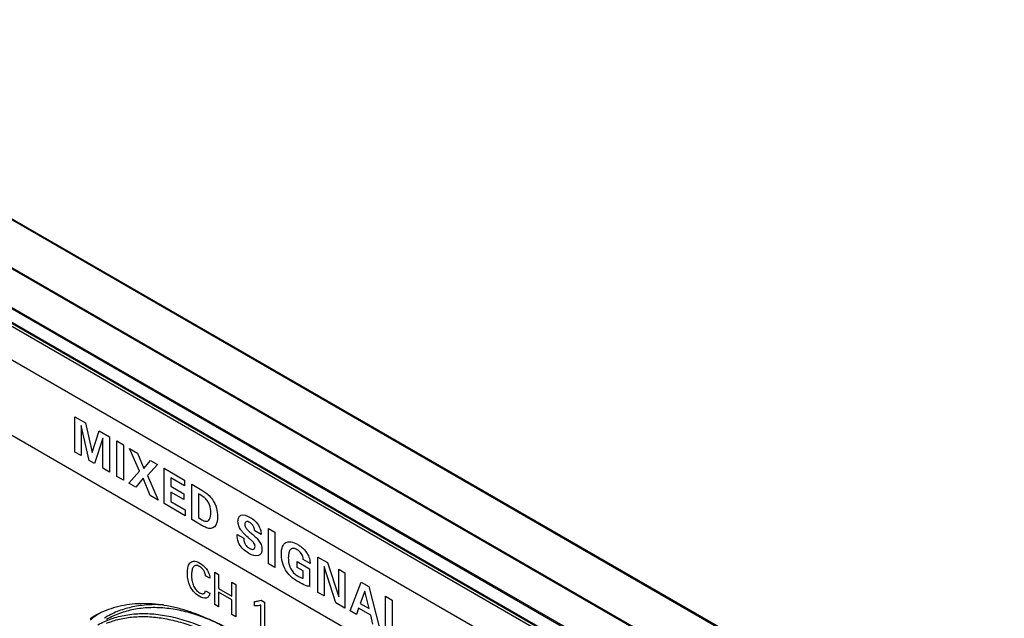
# Model space of a CAD drawing. Header units: inches. Extents: x 0 to 34, y 0 to 22.
# Tile 115 of 136: x 24.426 to 25.728, y 16.347 to 17.139. Entities that reach past the tile are written whole.
import ezdxf

# ---------------------------------------------------------------- set-up
doc = ezdxf.new("R2010")
doc.units = ezdxf.units.IN
doc.header["$LTSCALE"] = 1.87
doc.header["$MEASUREMENT"] = 0
doc.layers.get('0').update_dxf_attribs({"linetype": 'CONTINUOUS'})
doc.layers.add('02___PRT_ALL_AXES', color=7, linetype='CONTINUOUS')

msp = doc.modelspace()

# ---------------------------------------------------------------- linework, layer by layer
at = {"color": 7, "linetype": 'CONTINUOUS'}
for p, q in [((21.90774, 18.322), (27.84744, 14.89249)), ((21.90848, 18.32278), (27.84818, 14.89327)), ((27.81914, 14.84356), (21.87945, 18.27306)), ((27.81946, 14.8446), (21.87976, 18.2741)), ((21.95293, 18.17956), (27.74414, 14.83579)), ((21.95371, 18.17779), (27.74496, 14.834)), ((21.98547, 18.14138), (27.78198, 14.79455)), ((21.98625, 18.13967), (27.78276, 14.79284)), ((27.78781, 14.78538), (21.99131, 18.13221))]:
    msp.add_line(p, q, dxfattribs=at)
at = {"color": 40, "linetype": 'CONTINUOUS'}
for p, q in [((23.16654, 17.40993), (27.7666, 14.75391)), ((27.7666, 14.65349), (23.16654, 17.30951)), ((24.49858, 16.56679), (24.49858, 16.61352)), ((24.49858, 16.61352), (24.51274, 16.60534)), ((24.50669, 16.60217), (24.50669, 16.56211)), ((24.5175, 16.55587), (24.50669, 16.60217)), ((24.51274, 16.60534), (24.5213, 16.5664)), ((24.5213, 16.5664), (24.53054, 16.59507)), ((24.53054, 16.59507), (24.54431, 16.58712)), ((24.53569, 16.58543), (24.52466, 16.55173)), ((24.53569, 16.54537), (24.53569, 16.58543)), ((24.54431, 16.58712), (24.54431, 16.54039)), ((24.55422, 16.53466), (24.55422, 16.58151)), ((24.55422, 16.58151), (24.5629, 16.5765)), ((24.5629, 16.5765), (24.5629, 16.52965)), ((24.50669, 16.56211), (24.49858, 16.56679)), ((24.58417, 16.54154), (24.5709, 16.57176)), ((24.5709, 16.57176), (24.58159, 16.56559)), ((24.58159, 16.56559), (24.58977, 16.54497)), ((24.52466, 16.55173), (24.5175, 16.55587)), ((24.58977, 16.54497), (24.5985, 16.55583)), ((24.60778, 16.55046), (24.59446, 16.53567)), ((24.5985, 16.55583), (24.60778, 16.55046)), ((24.54431, 16.54039), (24.53569, 16.54537)), ((24.56995, 16.52558), (24.58417, 16.54154)), ((24.59446, 16.53567), (24.60857, 16.50329)), ((24.61658, 16.49866), (24.61658, 16.54539)), ((24.61658, 16.54539), (24.64367, 16.52974)), ((24.5629, 16.52965), (24.55422, 16.53466)), ((24.57924, 16.52022), (24.56995, 16.52558)), ((24.58892, 16.5322), (24.57924, 16.52022)), ((24.59794, 16.50942), (24.58892, 16.5322)), ((24.62526, 16.53275), (24.62526, 16.52163)), ((24.64367, 16.52212), (24.62526, 16.53275)), ((24.64367, 16.52974), (24.64367, 16.52212)), ((24.65308, 16.47759), (24.65308, 16.52418)), ((24.65308, 16.52418), (24.66646, 16.51639)), ((24.60857, 16.50329), (24.59794, 16.50942)), ((24.62526, 16.52163), (24.6425, 16.51168)), ((24.62526, 16.51401), (24.62526, 16.50141)), ((24.6425, 16.50405), (24.62526, 16.51401)), ((24.6425, 16.51168), (24.6425, 16.50405)), ((24.66186, 16.51155), (24.66186, 16.48021)), ((24.64429, 16.48266), (24.61658, 16.49866)), ((24.62526, 16.50141), (24.64429, 16.49042)), ((24.64429, 16.49042), (24.64429, 16.48266)), ((24.66567, 16.47031), (24.65308, 16.47759)), ((24.66186, 16.48021), (24.66528, 16.4781)), ((24.71298, 16.45793), (24.72182, 16.45282)), ((24.74477, 16.45799), (24.73643, 16.46281)), ((24.75452, 16.41902), (24.75452, 16.46587)), ((24.75452, 16.46587), (24.76319, 16.46086)), ((24.76319, 16.46086), (24.76319, 16.41401)), ((24.76319, 16.41401), (24.75452, 16.41902)), ((24.79246, 16.41423), (24.79246, 16.42199)), ((24.79246, 16.42199), (24.80897, 16.41246)), ((24.80953, 16.41962), (24.80052, 16.42483)), ((24.81989, 16.38127), (24.81989, 16.428)), ((24.81989, 16.428), (24.83243, 16.42076)), ((24.83243, 16.42076), (24.8476, 16.37522)), ((24.68344, 16.36506), (24.68344, 16.40806)), ((24.68344, 16.40806), (24.6886, 16.40508)), ((24.6886, 16.40508), (24.6886, 16.38662)), ((24.8003, 16.40971), (24.79246, 16.41423)), ((24.8003, 16.39988), (24.8003, 16.40971)), ((24.80897, 16.41246), (24.80897, 16.38913)), ((24.82806, 16.41533), (24.82806, 16.37655)), ((24.84374, 16.3675), (24.82806, 16.41533)), ((24.8476, 16.37522), (24.8476, 16.412)), ((24.8476, 16.412), (24.85566, 16.40735)), ((24.85566, 16.40735), (24.85566, 16.36062)), ((24.67702, 16.40016), (24.6715, 16.40335)), ((24.7063, 16.3764), (24.7063, 16.39487)), ((24.7063, 16.39487), (24.71146, 16.39189)), ((24.71146, 16.39189), (24.71146, 16.34888)), ((24.8625, 16.35667), (24.87711, 16.39496)), ((24.87711, 16.39496), (24.88741, 16.38901)), ((24.67124, 16.38343), (24.67691, 16.38015)), ((24.6886, 16.38662), (24.7063, 16.3764)), ((24.6886, 16.3815), (24.6886, 16.36208)), ((24.7063, 16.37128), (24.6886, 16.3815)), ((24.82806, 16.37655), (24.81989, 16.38127)), ((24.88203, 16.38294), (24.87604, 16.36649)), ((24.88763, 16.3598), (24.88203, 16.38294)), ((24.88741, 16.38901), (24.90146, 16.33418)), ((24.7063, 16.35186), (24.7063, 16.37128)), ((24.73614, 16.3634), (24.73614, 16.36936)), ((24.74481, 16.37085), (24.7494, 16.3682)), ((24.7494, 16.3682), (24.7494, 16.32698)), ((24.85566, 16.36062), (24.84374, 16.3675)), ((24.87604, 16.36649), (24.88763, 16.3598)), ((24.9093, 16.32965), (24.9093, 16.37631)), ((24.9093, 16.37631), (24.91814, 16.37121)), ((24.91814, 16.37121), (24.91814, 16.33249)), ((24.6886, 16.36208), (24.68344, 16.36506)), ((24.74445, 16.32984), (24.74445, 16.36456)), ((24.87078, 16.35189), (24.8625, 16.35667)), ((24.87381, 16.36022), (24.87078, 16.35189)), ((24.88981, 16.35098), (24.87381, 16.36022)), ((24.71146, 16.34888), (24.7063, 16.35186)), ((24.89272, 16.33922), (24.88981, 16.35098))]:
    msp.add_line(p, q, dxfattribs=at)
at = {"color": 7, "linetype": 'CONTINUOUS'}
msp.add_arc((24.59812, 16.24872), 0.11561, 120.35102, 121.77726, dxfattribs=at)
at = {"color": 40, "linetype": 'CONTINUOUS'}
for points, knots in [([(24.67093, 16.50566), (24.67045, 16.5061), (24.66747, 16.50857), (24.66439, 16.51022), (24.66186, 16.51155)], [0, 0, 0, 0, 0.1655884, 1, 1, 1, 1]), ([(24.66646, 16.51639), (24.66727, 16.51592), (24.67207, 16.51303), (24.67716, 16.50876), (24.68039, 16.50415)], [0, 0, 0, 0, 0.1683466, 1, 1, 1, 1]), ([(24.67832, 16.48699), (24.67832, 16.49006), (24.67774, 16.4951), (24.67452, 16.50184), (24.67218, 16.50455), (24.67093, 16.50566)], [0, 0, 0, 0, 0.51392, 0.7504271, 1, 1, 1, 1]), ([(24.68039, 16.50415), (24.6828, 16.50071), (24.68642, 16.49265), (24.68727, 16.48522), (24.68727, 16.48182)], [0, 0, 0, 0, 0.5037418, 1, 1, 1, 1]), ([(24.67468, 16.4759), (24.67552, 16.47639), (24.67776, 16.47913), (24.67832, 16.48367), (24.67832, 16.48699)], [0, 0, 0, 0, 0.2926724, 1, 1, 1, 1]), ([(24.71426, 16.47528), (24.71426, 16.47715), (24.71484, 16.48064), (24.71941, 16.48531), (24.72601, 16.48297), (24.73027, 16.48051)], [0, 0, 0, 0, 0.2151934, 0.4331624, 1, 1, 1, 1]), ([(24.66528, 16.4781), (24.667, 16.47711), (24.67038, 16.47519), (24.67353, 16.47524), (24.67468, 16.4759)], [0, 0, 0, 0, 0.5151114, 1, 1, 1, 1]), ([(24.67295, 16.46663), (24.67255, 16.46677), (24.67014, 16.46773), (24.6677, 16.46914), (24.66567, 16.47031)], [0, 0, 0, 0, 0.1664501, 1, 1, 1, 1]), ([(24.68727, 16.48182), (24.68727, 16.47607), (24.68526, 16.46617), (24.67679, 16.46522), (24.67295, 16.46663)], [0, 0, 0, 0, 0.5603778, 1, 1, 1, 1]), ([(24.72915, 16.45253), (24.72699, 16.4544), (24.72316, 16.45787), (24.71817, 16.46345), (24.7148, 16.46959), (24.71426, 16.4735), (24.71426, 16.47528)], [0, 0, 0, 0, 0.3184582, 0.5701161, 0.7792195, 1, 1, 1, 1]), ([(24.72988, 16.4737), (24.72819, 16.47467), (24.72473, 16.47587), (24.72322, 16.47289), (24.72322, 16.47121)], [0, 0, 0, 0, 0.536394, 1, 1, 1, 1]), ([(24.72322, 16.47121), (24.72322, 16.4703), (24.72351, 16.46825), (24.72559, 16.46515), (24.72849, 16.46239), (24.73073, 16.46046), (24.73201, 16.45935)], [0, 0, 0, 0, 0.2051135, 0.3995278, 0.6559729, 1, 1, 1, 1]), ([(24.73643, 16.46281), (24.73633, 16.46431), (24.73585, 16.46714), (24.73326, 16.47136), (24.73108, 16.473), (24.72988, 16.4737)], [0, 0, 0, 0, 0.3753215, 0.6389713, 1, 1, 1, 1]), ([(24.73027, 16.48051), (24.73248, 16.47924), (24.73699, 16.4761), (24.74106, 16.47085), (24.74247, 16.46798)], [0, 0, 0, 0, 0.4921238, 1, 1, 1, 1]), ([(24.72865, 16.43286), (24.72561, 16.43461), (24.72038, 16.43821), (24.71371, 16.44804), (24.71302, 16.45457), (24.71298, 16.45793)], [0, 0, 0, 0, 0.3832134, 0.6367374, 1, 1, 1, 1]), ([(24.73201, 16.45935), (24.73373, 16.45788), (24.73702, 16.45503), (24.74159, 16.45027), (24.74524, 16.44421), (24.74589, 16.44002), (24.74589, 16.43808)], [0, 0, 0, 0, 0.2696863, 0.5176676, 0.7445172, 1, 1, 1, 1]), ([(24.74247, 16.46798), (24.74301, 16.46689), (24.7444, 16.46343), (24.74477, 16.46006), (24.74477, 16.45799)], [0, 0, 0, 0, 0.3241478, 1, 1, 1, 1]), ([(24.72182, 16.45282), (24.72182, 16.45104), (24.72203, 16.44775), (24.72506, 16.44249), (24.72769, 16.44058), (24.72915, 16.43973)], [0, 0, 0, 0, 0.3826002, 0.6374965, 1, 1, 1, 1]), ([(24.73682, 16.44183), (24.73682, 16.44269), (24.73661, 16.44455), (24.73482, 16.44743), (24.73224, 16.44989), (24.73028, 16.45157), (24.72915, 16.45253)], [0, 0, 0, 0, 0.2170571, 0.4118303, 0.6624328, 1, 1, 1, 1]), ([(24.77164, 16.43174), (24.77164, 16.43544), (24.77246, 16.44194), (24.77714, 16.44793), (24.7844, 16.44885), (24.78999, 16.44655), (24.79285, 16.44489)], [0, 0, 0, 0, 0.2800875, 0.5185304, 0.7493606, 1, 1, 1, 1]), ([(24.79285, 16.44489), (24.79416, 16.44414), (24.79907, 16.44094), (24.80421, 16.43564), (24.80662, 16.43107)], [0, 0, 0, 0, 0.2623963, 1, 1, 1, 1]), ([(24.74589, 16.43808), (24.74589, 16.43606), (24.74515, 16.43235), (24.73994, 16.42795), (24.73311, 16.43028), (24.72865, 16.43286)], [0, 0, 0, 0, 0.2189025, 0.4412958, 1, 1, 1, 1]), ([(24.72915, 16.43973), (24.73109, 16.43861), (24.73404, 16.43752), (24.73648, 16.43925), (24.73682, 16.44092), (24.73682, 16.44183)], [0, 0, 0, 0, 0.5508915, 0.7739775, 1, 1, 1, 1]), ([(24.77702, 16.41119), (24.77492, 16.41477), (24.77222, 16.42219), (24.77164, 16.42884), (24.77164, 16.43174)], [0, 0, 0, 0, 0.5378811, 1, 1, 1, 1]), ([(24.79263, 16.43772), (24.79057, 16.43892), (24.78656, 16.44027), (24.78268, 16.43745), (24.78111, 16.43253), (24.78082, 16.42871), (24.78082, 16.42677)], [0, 0, 0, 0, 0.2841833, 0.5254054, 0.7684245, 1, 1, 1, 1]), ([(24.7994, 16.43019), (24.79866, 16.43199), (24.79639, 16.43519), (24.7938, 16.43705), (24.79263, 16.43772)], [0, 0, 0, 0, 0.5438057, 1, 1, 1, 1]), ([(24.80662, 16.43107), (24.80775, 16.42891), (24.80927, 16.42481), (24.8095, 16.42115), (24.80953, 16.41962)], [0, 0, 0, 0, 0.5688879, 1, 1, 1, 1]), ([(24.64735, 16.40693), (24.64735, 16.40939), (24.6478, 16.41423), (24.65011, 16.42035), (24.65553, 16.4236), (24.66087, 16.4217), (24.66366, 16.42009)], [0, 0, 0, 0, 0.2239419, 0.4628303, 0.7069876, 1, 1, 1, 1]), ([(24.66366, 16.42009), (24.66654, 16.41842), (24.67121, 16.4147), (24.67593, 16.40684), (24.67687, 16.40235), (24.67702, 16.40016)], [0, 0, 0, 0, 0.4613944, 0.7086927, 1, 1, 1, 1]), ([(24.78082, 16.42677), (24.78082, 16.42584), (24.78097, 16.42138), (24.78212, 16.41603), (24.78418, 16.4123)], [0, 0, 0, 0, 0.2099558, 1, 1, 1, 1]), ([(24.80052, 16.42483), (24.80051, 16.42517), (24.80044, 16.42684), (24.80001, 16.42874), (24.7994, 16.43019)], [0, 0, 0, 0, 0.2042337, 1, 1, 1, 1]), ([(24.66298, 16.37622), (24.66025, 16.37779), (24.65504, 16.38194), (24.64985, 16.39119), (24.64774, 16.39955), (24.64735, 16.40461), (24.64735, 16.40693)], [0, 0, 0, 0, 0.2983255, 0.5433625, 0.7812339, 1, 1, 1, 1]), ([(24.66345, 16.41544), (24.66156, 16.41653), (24.65782, 16.41765), (24.65444, 16.41451), (24.65311, 16.40955), (24.65287, 16.40573), (24.65287, 16.4038)], [0, 0, 0, 0, 0.2703206, 0.5096489, 0.7595235, 1, 1, 1, 1]), ([(24.6715, 16.40335), (24.67129, 16.40498), (24.67056, 16.40813), (24.66744, 16.41274), (24.66489, 16.41461), (24.66345, 16.41544)], [0, 0, 0, 0, 0.3492725, 0.6183699, 1, 1, 1, 1]), ([(24.7942, 16.39507), (24.79054, 16.39718), (24.78428, 16.40131), (24.77878, 16.40818), (24.77702, 16.41119)], [0, 0, 0, 0, 0.5968447, 1, 1, 1, 1]), ([(24.78418, 16.4123), (24.78519, 16.41042), (24.78816, 16.40632), (24.79173, 16.40392), (24.79369, 16.40279)], [0, 0, 0, 0, 0.4345363, 1, 1, 1, 1]), ([(24.65287, 16.4038), (24.65287, 16.40177), (24.65311, 16.39769), (24.65456, 16.39127), (24.65808, 16.38472), (24.6616, 16.3819), (24.6634, 16.38086)], [0, 0, 0, 0, 0.2594619, 0.5041634, 0.7340691, 1, 1, 1, 1]), ([(24.79369, 16.40279), (24.79458, 16.40228), (24.7968, 16.40104), (24.79902, 16.40019), (24.8003, 16.39988)], [0, 0, 0, 0, 0.4003361, 1, 1, 1, 1]), ([(24.80897, 16.38913), (24.80724, 16.38946), (24.80241, 16.39067), (24.79737, 16.39324), (24.7942, 16.39507)], [0, 0, 0, 0, 0.3653352, 1, 1, 1, 1]), ([(24.67691, 16.38015), (24.67674, 16.37834), (24.67572, 16.37526), (24.67102, 16.37279), (24.66612, 16.37441), (24.66298, 16.37622)], [0, 0, 0, 0, 0.2626585, 0.5042177, 1, 1, 1, 1]), ([(24.6634, 16.38086), (24.66502, 16.37992), (24.66733, 16.37909), (24.66905, 16.3797), (24.66943, 16.37994)], [0, 0, 0, 0, 0.7453117, 1, 1, 1, 1]), ([(24.66943, 16.37994), (24.66974, 16.38015), (24.67063, 16.38098), (24.67106, 16.38239), (24.67124, 16.38343)], [0, 0, 0, 0, 0.3146746, 1, 1, 1, 1]), ([(24.73614, 16.36936), (24.73698, 16.36938), (24.73999, 16.36959), (24.7429, 16.37008), (24.74481, 16.37085)], [0, 0, 0, 0, 0.2748511, 1, 1, 1, 1]), ([(24.74445, 16.36456), (24.74384, 16.36433), (24.74122, 16.3636), (24.73838, 16.36332), (24.73614, 16.3634)], [0, 0, 0, 0, 0.2406389, 1, 1, 1, 1])]:
    msp.add_open_spline(points, degree=3, knots=knots, dxfattribs=at)
at = {"color": 7, "linetype": 'CONTINUOUS'}
for points, knots in [([(24.52887, 16.33854), (24.5346, 16.34167), (24.54674, 16.34701), (24.56632, 16.35193), (24.58715, 16.35378), (24.60902, 16.35258), (24.6317, 16.34833), (24.66362, 16.33843), (24.68684, 16.32696), (24.70195, 16.31795)], [0, 0, 0, 0, 0.1074653, 0.2172359, 0.3311275, 0.4506065, 0.5767702, 0.710279, 1, 1, 1, 1]), ([(24.61587, 16.36462), (24.60895, 16.36514), (24.59533, 16.3653), (24.57542, 16.3627), (24.55672, 16.35723), (24.54516, 16.35168), (24.5397, 16.34848)], [0, 0, 0, 0, 0.2634063, 0.5156055, 0.759834, 1, 1, 1, 1]), ([(24.70801, 16.32995), (24.69328, 16.33822), (24.6707, 16.34865), (24.63978, 16.35735), (24.61784, 16.36086), (24.59671, 16.36148), (24.5766, 16.3592), (24.55771, 16.354), (24.54601, 16.3486), (24.54048, 16.34547)], [0, 0, 0, 0, 0.2883529, 0.4213983, 0.5473326, 0.6668695, 0.7811344, 0.8915852, 1, 1, 1, 1]), ([(24.54057, 16.34052), (24.54612, 16.34274), (24.55775, 16.34638), (24.57611, 16.34925), (24.59543, 16.34959), (24.61552, 16.34741), (24.63623, 16.34273), (24.66517, 16.333), (24.68625, 16.3224), (24.69999, 16.3142)], [0, 0, 0, 0, 0.1072625, 0.2176453, 0.3324778, 0.4528282, 0.5794528, 0.7127997, 1, 1, 1, 1])]:
    msp.add_open_spline(points, degree=3, knots=knots, dxfattribs=at)
at = {"layer": '02___PRT_ALL_AXES', "color": 7, "linetype": 'CONTINUOUS'}
for centre, radius, start, end in [((24.58352, 16.24709), 0.11856, 116.58609, 119.99993), ((24.59552, 16.25333), 0.11915, 123.10802, 126.4813), ((24.58374, 16.24664), 0.11906, 114.9888, 116.58604), ((24.59673, 16.25172), 0.12117, 127.79859, 130.10005), ((24.58346, 16.2472), 0.11843, 120.00157, 123.12272), ((24.59611, 16.25252), 0.12015, 126.47733, 127.79828)]:
    msp.add_arc(centre, radius, start, end, dxfattribs=at)
msp.add_open_spline([(24.78717, 16.26563), (24.78191, 16.27087), (24.77126, 16.281), (24.75481, 16.29527), (24.73812, 16.30839), (24.72126, 16.3203), (24.70431, 16.33094), (24.68735, 16.34027), (24.67045, 16.34824), (24.65368, 16.35481), (24.63714, 16.35996), (24.62087, 16.36366), (24.60497, 16.3659), (24.58951, 16.36665), (24.57454, 16.36591), (24.56015, 16.36369), (24.5464, 16.35999), (24.53766, 16.35652), (24.53345, 16.35456)], degree=3, knots=[0, 0, 0, 0, 0.0782082, 0.1546641, 0.2291902, 0.3016315, 0.3718589, 0.4397735, 0.50531, 0.5684417, 0.6291855, 0.6876063, 0.7438222, 0.7980081, 0.8503986, 0.9012872, 0.9510227, 1, 1, 1, 1], dxfattribs=at)

doc.saveas('drawing.dxf')
